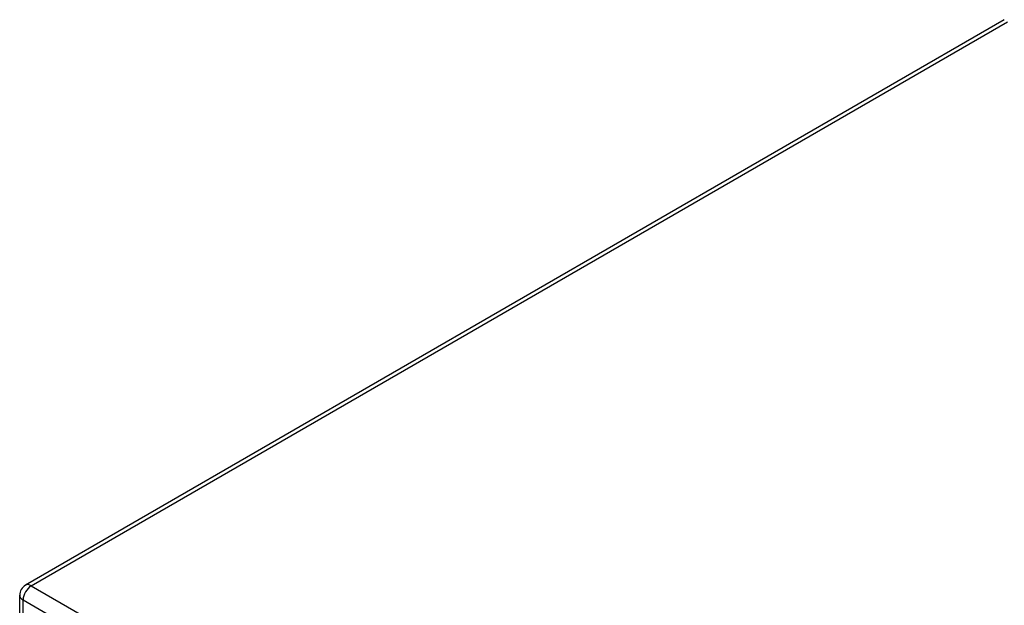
# Model space of a CAD drawing. Header units: inches. Extents: x 18 to 388, y 34 to 188.
# Tile 119 of 136: x 328.58 to 336.97, y 181.06 to 186.05. Entities that reach past the tile are written whole.
import ezdxf

# ---------------------------------------------------------------- set-up
doc = ezdxf.new("R2010")
doc.units = ezdxf.units.IN
doc.header["$MEASUREMENT"] = 0
doc.layers.add('Visible Edges(ANSI)', color=7, linetype='Continuous', lineweight=25)
doc.layers.add('Visible Tangent Edges(ANSI)', color=7, linetype='Continuous', lineweight=25)

msp = doc.modelspace()

# ---------------------------------------------------------------- linework, layer by layer
at = {"layer": 'Visible Edges(ANSI)'}
for p, q in [((336.9712, 186.0518), (328.6259, 181.2336)), ((328.5764, 180.988), (328.5764, 181.1479))]:
    msp.add_line(p, q, dxfattribs=at)
msp.add_arc((328.6754, 181.1479), 0.099, 120, 180, dxfattribs=at)
at = {"layer": 'Visible Tangent Edges(ANSI)'}
for p, q in [((328.6754, 181.2287), (336.998, 186.0338)), ((328.6754, 181.2287), (378.9046, 152.2289)), ((328.6054, 181.1075), (379.3771, 151.7944)), ((328.6054, 180.9712), (328.6054, 181.1075))]:
    msp.add_line(p, q, dxfattribs=at)
for major_axis, start_param, end_param in [((-0.0495, -0.0857), 3.926991, 5.497787), ((-0.0495, 0.0857), 5.497787, 6.283185), ((-0.099, 0), 0, 0.785398)]:
    msp.add_ellipse((328.6754, 181.1479), major_axis=major_axis, ratio=0.57735, start_param=start_param, end_param=end_param, dxfattribs=at)

doc.saveas('drawing.dxf')
